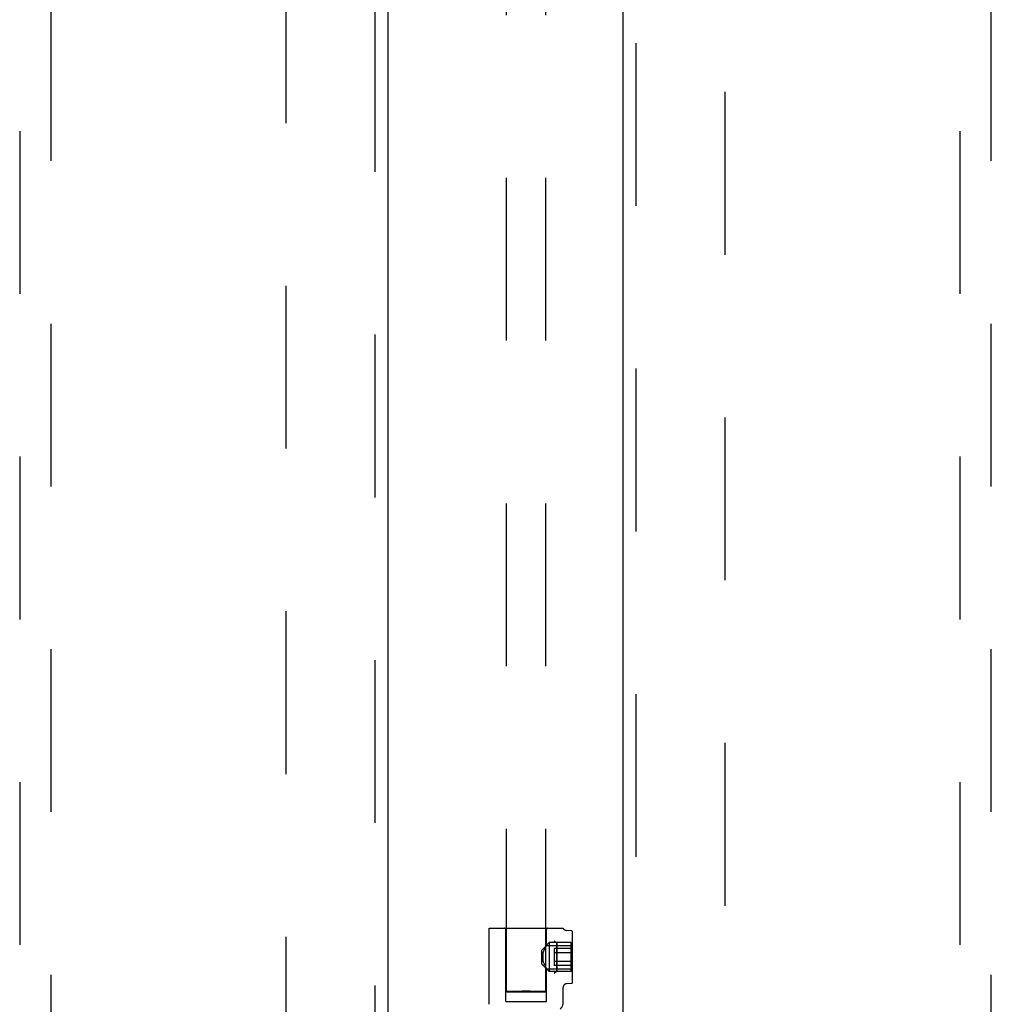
# Model space of a CAD drawing. Header units: inches. Extents: x 0 to 236, y 0 to 153.
# Tile 46 of 95: x 88 to 96, y 58 to 66. Entities that reach past the tile are written whole.
import ezdxf

# ---------------------------------------------------------------- set-up
doc = ezdxf.new("R2010")
doc.units = ezdxf.units.IN
doc.header["$LTSCALE"] = 12.986111
doc.header["$MEASUREMENT"] = 0
doc.linetypes.add('HIDDEN', pattern=[0.2, 0.1, -0.1])
for name, color, linetype in [('DEFAULT_2', 8, 'HIDDEN'), ('DOOR_2_ASSEMBLY', 7, 'CONTINUOUS'), ('DOOR_3_ASSEMBLY', 7, 'CONTINUOUS')]:
    doc.layers.add(name, color=color, linetype=linetype)

msp = doc.modelspace()

# ---------------------------------------------------------------- linework, layer by layer
at = {"layer": 'DEFAULT_2', "color": 8, "linetype": 'HIDDEN'}
for p, q in [((91.8716, 58.361), (91.8716, 93.3569)), ((92.1841, 58.361), (92.1841, 93.3569)), ((90.1133, 18.5415), (90.1133, 91.5115)), ((93.6133, 91.5115), (93.6133, 18.5415)), ((91.7328, 58.2598), (91.7328, 58.8665)), ((91.7328, 58.8665), (92.3228, 58.8665)), ((91.8653, 58.2815), (91.8653, 58.8565)), ((92.1903, 58.7296), (92.1903, 58.8565)), ((92.3886, 58.8462), (92.3475, 58.8495)), ((92.3978, 58.4367), (92.3978, 58.8363)), ((92.1523, 58.6928), (92.2123, 58.7528)), ((92.1523, 58.5803), (92.1523, 58.6928)), ((92.1671, 58.678), (92.1695, 58.6855)), ((92.1825, 58.7155), (92.1847, 58.7198)), ((92.1867, 58.7235), (92.1847, 58.7198)), ((92.1882, 58.7263), (92.1866, 58.7234)), ((92.1882, 58.7263), (92.1901, 58.7296)), ((92.1901, 58.7296), (92.1903, 58.73)), ((92.1901, 58.73), (92.3978, 58.73)), ((92.2123, 58.7528), (92.2123, 58.5203)), ((92.3878, 58.7528), (92.2123, 58.7528)), ((92.2508, 58.7046), (92.2508, 58.5684)), ((92.3878, 58.7046), (92.2508, 58.7046)), ((92.2719, 58.7515), (92.2688, 58.753)), ((92.2721, 58.7514), (92.2719, 58.7515)), ((92.2728, 58.7491), (92.2728, 58.7495)), ((92.2728, 58.5239), (92.2728, 58.7491)), ((92.2728, 58.7491), (92.2728, 58.6365)), ((92.3878, 58.5203), (92.3878, 58.7528)), ((92.1607, 58.6365), (92.161, 58.6451)), ((92.161, 58.628), (92.1607, 58.6365)), ((92.1618, 58.6535), (92.1631, 58.662)), ((92.1632, 58.611), (92.1618, 58.6195)), ((92.1631, 58.6619), (92.1649, 58.6702)), ((92.1649, 58.6028), (92.1631, 58.6111)), ((92.1649, 58.6701), (92.1671, 58.678)), ((92.3878, 58.6706), (92.2508, 58.6706)), ((92.2728, 58.6365), (92.2728, 58.5239)), ((92.1523, 58.5803), (92.2123, 58.5203)), ((92.1671, 58.595), (92.1649, 58.6028)), ((92.1695, 58.5875), (92.1671, 58.595)), ((92.1695, 58.5875), (92.1721, 58.5804)), ((92.1774, 58.5678), (92.18, 58.5623)), ((92.18, 58.5624), (92.1825, 58.5574)), ((92.1824, 58.5575), (92.1847, 58.5531)), ((92.1847, 58.5532), (92.1867, 58.5495)), ((92.1866, 58.5496), (92.1882, 58.5467)), ((92.1901, 58.5434), (92.1882, 58.5467)), ((92.1901, 58.5434), (92.1903, 58.543)), ((92.1901, 58.543), (92.3978, 58.543)), ((92.1903, 58.2815), (92.1903, 58.5434)), ((92.3878, 58.6024), (92.2508, 58.6024)), ((92.3878, 58.5684), (92.2508, 58.5684)), ((92.3878, 58.5203), (92.2123, 58.5203)), ((92.3228, 58.2691), (92.3228, 58.3938)), ((92.3886, 58.4268), (92.3504, 58.4237)), ((91.9027, 58.3624), (91.8907, 58.3621)), ((91.9173, 58.3627), (91.9027, 58.3624)), ((91.9027, 58.3595), (91.9173, 58.3593)), ((91.9342, 58.3629), (91.9173, 58.3627)), ((91.9173, 58.3593), (91.9342, 58.3591)), ((91.9529, 58.3631), (91.9342, 58.3629)), ((91.9342, 58.3591), (91.9529, 58.3589)), ((91.9732, 58.3632), (91.9529, 58.3631)), ((91.9529, 58.3589), (91.9732, 58.3587)), ((91.9946, 58.3633), (91.9732, 58.3632)), ((91.9732, 58.3587), (91.9946, 58.3586)), ((92.0167, 58.3634), (91.9946, 58.3633)), ((91.9946, 58.3586), (92.0167, 58.3586)), ((92.039, 58.3634), (92.0167, 58.3634)), ((92.0167, 58.3586), (92.039, 58.3586)), ((92.061, 58.3633), (92.039, 58.3634)), ((92.039, 58.3586), (92.061, 58.3586)), ((92.0824, 58.3632), (92.061, 58.3633)), ((92.061, 58.3586), (92.0824, 58.3587)), ((92.1027, 58.3631), (92.0824, 58.3632)), ((92.0824, 58.3587), (92.1027, 58.3589)), ((92.1215, 58.3629), (92.1027, 58.3631)), ((92.1027, 58.3589), (92.1215, 58.3591)), ((92.1383, 58.3627), (92.1215, 58.3629)), ((92.1215, 58.3591), (92.1383, 58.3593)), ((92.1529, 58.3624), (92.1383, 58.3627)), ((92.1383, 58.3593), (92.1529, 58.3595)), ((92.1529, 58.3595), (92.165, 58.3598)), ((91.8653, 58.2815), (92.1903, 58.2815))]:
    msp.add_line(p, q, dxfattribs=at)
for points in [[(92.2601, 58.7584), (92.2575, 58.7605), (92.2552, 58.7626), (92.2531, 58.7647), (92.2513, 58.7668)], [(92.2688, 58.753), (92.2658, 58.7547), (92.2629, 58.7564), (92.2601, 58.7584), (92.2575, 58.7604), (92.2552, 58.7625), (92.2531, 58.7647), (92.2513, 58.7668)], [(92.1695, 58.6855), (92.1721, 58.6926), (92.1748, 58.6992), (92.1774, 58.7052), (92.18, 58.7107)], [(92.18, 58.7107), (92.1774, 58.7052), (92.1748, 58.6992), (92.1721, 58.6926)], [(92.1847, 58.7199), (92.1825, 58.7156), (92.18, 58.7107)], [(92.2719, 58.7515), (92.2721, 58.7514), (92.2723, 58.7511)], [(92.2728, 58.7499), (92.2727, 58.7502), (92.2726, 58.7506), (92.2725, 58.7509), (92.2723, 58.7511)], [(92.2728, 58.7499), (92.2728, 58.7495), (92.2728, 58.7491)], [(92.1618, 58.6535), (92.161, 58.645), (92.1607, 58.6365)], [(92.1607, 58.6365), (92.161, 58.6279), (92.1618, 58.6195)], [(92.1774, 58.5678), (92.1748, 58.5738), (92.1721, 58.5804)], [(92.2719, 58.5215), (92.2688, 58.52), (92.2658, 58.5184), (92.2629, 58.5166), (92.2601, 58.5146), (92.2575, 58.5126), (92.2552, 58.5105), (92.2531, 58.5083), (92.2513, 58.5062)], [(92.2726, 58.5203), (92.2692, 58.5196), (92.2659, 58.5184), (92.2629, 58.5167), (92.2602, 58.5147), (92.2576, 58.5127), (92.2552, 58.5106), (92.2531, 58.5084), (92.2513, 58.5062)], [(92.2728, 58.5239), (92.2728, 58.5235), (92.2728, 58.5231), (92.2727, 58.5228), (92.2726, 58.5224), (92.2725, 58.5221), (92.2724, 58.5219), (92.2721, 58.5216), (92.2719, 58.5215)], [(92.2726, 58.5203), (92.2721, 58.5209), (92.2719, 58.5215), (92.2723, 58.5221), (92.2727, 58.5227), (92.2728, 58.5233), (92.2728, 58.5239)], [(91.8907, 58.3621), (91.8857, 58.362), (91.8814, 58.3618), (91.8779, 58.3617), (91.8751, 58.3615), (91.8732, 58.3613), (91.872, 58.3611), (91.8716, 58.361)], [(91.8716, 58.361), (91.872, 58.3608), (91.8732, 58.3606), (91.8751, 58.3605), (91.8779, 58.3603), (91.8814, 58.3601), (91.8857, 58.36), (91.8907, 58.3598), (91.9027, 58.3595)], [(92.1841, 58.361), (92.1837, 58.3611), (92.1825, 58.3613), (92.1805, 58.3615), (92.1777, 58.3617), (92.1742, 58.3618), (92.1699, 58.362), (92.165, 58.3621), (92.1529, 58.3624)], [(92.165, 58.3598), (92.1699, 58.36), (92.1742, 58.3601), (92.1777, 58.3603), (92.1805, 58.3605), (92.1825, 58.3606), (92.1837, 58.3608), (92.1841, 58.361)]]:
    msp.add_lwpolyline(points, dxfattribs=at)
for centre, radius, start, end in [((91.8553, 58.8565), 0.01, 0, 90), ((92.2003, 58.8565), 0.01, 90, 180), ((92.3499, 58.8794), 0.03, 205.53148, 265.42608), ((92.3878, 58.8363), 0.01, 0, 85.42608), ((92.3528, 58.3938), 0.03, 94.57376, 180.0002), ((92.3878, 58.4367), 0.01, 274.57392, 360), ((92.2628, 58.2691), 0.06, 306.21893, 0.00006)]:
    msp.add_arc(centre, radius, start, end, dxfattribs=at)
at = {"layer": 'DOOR_2_ASSEMBLY', "color": 3, "linetype": 'Continuous'}
msp.add_line((92.8008, 17.8805), (92.8008, 92.1725), dxfattribs=at)
at = {"layer": 'DOOR_2_ASSEMBLY', "color": 8, "linetype": 'HIDDEN'}
for p, q in [((92.9048, 17.8805), (92.9048, 92.1725)), ((95.4883, 91.199), (95.4883, 57.1973)), ((95.7383, 57.1973), (95.7383, 91.199))]:
    msp.add_line(p, q, dxfattribs=at)
at = {"layer": 'DOOR_3_ASSEMBLY', "color": 8, "linetype": 'HIDDEN'}
for p, q in [((90.8218, 92.1725), (90.8218, 17.8805)), ((87.9883, 91.199), (87.9883, 57.1973)), ((88.2383, 57.1973), (88.2383, 91.199))]:
    msp.add_line(p, q, dxfattribs=at)
at = {"layer": 'DOOR_3_ASSEMBLY', "color": 3, "linetype": 'Continuous'}
msp.add_line((90.9258, 92.1725), (90.9258, 17.8805), dxfattribs=at)

doc.saveas('drawing.dxf')
